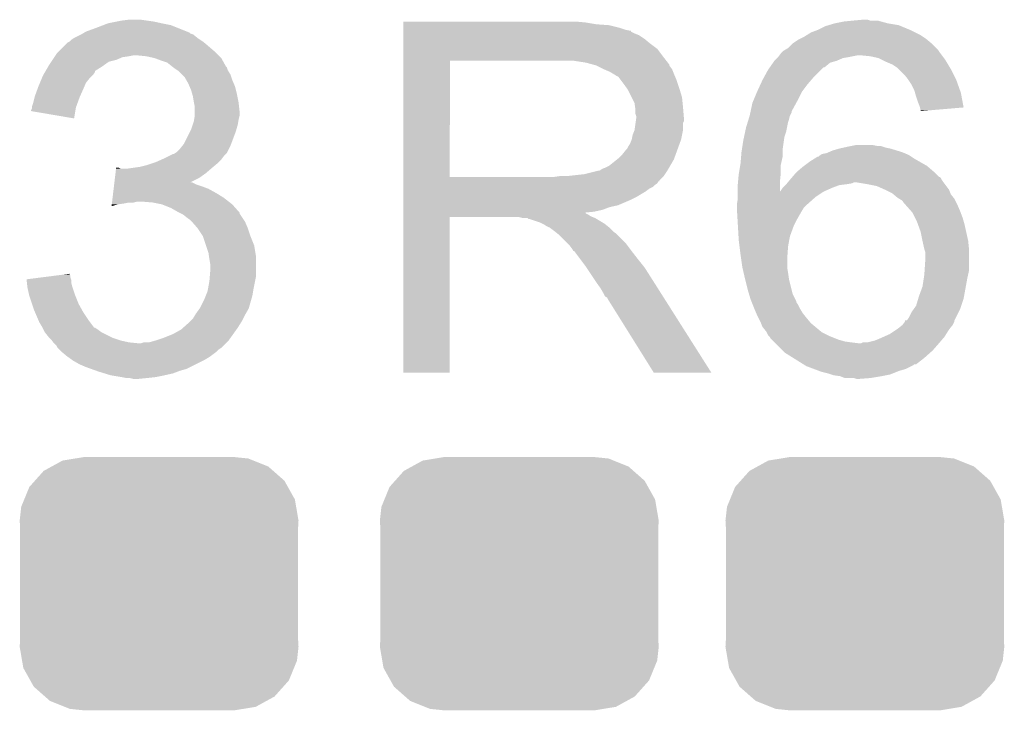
# Model space of a CAD drawing. Extents: x -1.3 to 24.2, y -3.9 to 54.6.
# Tile 15 of 44: x 10.5 to 13.3, y 14.3 to 16.2. Entities that reach past the tile are written whole.
import ezdxf

# ---------------------------------------------------------------- set-up
doc = ezdxf.new("R2010")
doc.units = 0
doc.layers.get('0').update_dxf_attribs({"linetype": 'CONTINUOUS'})
doc.layers.add('VOLUME_3_CLICK_V101_GTO', color=9, linetype='CONTINUOUS')
doc.layers.add('VOLUME_3_CLICK_V101_GTS', color=11, linetype='CONTINUOUS')

# ---------------------------------------------------------------- blocks, each defined once
blk = doc.blocks.new('CUSTOM_42')
for points in [[(-0.298526, 0.325596), (-0.268438, 0.342124), (0.30335, 0.325596), (0.2622, 0.342124)], [(-0.268438, 0.342124), (-0.233628, 0.347838), (0.2622, 0.342124), (0.247972, 0.347838)], [(-0.233628, 0.347838), (-0.20955, 0.35179), (0.247972, 0.347838), (0.20955, 0.35179)], [(-0.34504, 0.286174), (-0.320744, 0.31339), (0.348152, 0.286174), (0.317222, 0.31339)], [(-0.320744, 0.31339), (-0.298526, 0.325596), (0.317222, 0.31339), (0.30335, 0.325596)], [(-0.360486, 0.26887), (-0.34504, 0.286174), (0.357822, 0.26887), (0.348152, 0.286174)], [(-0.37475, 0.234078), (-0.360486, 0.26887), (0.377262, 0.234078), (0.357822, 0.26887)], [(-0.383124, 0.213652), (-0.37475, 0.234078), (0.380766, 0.213652), (0.377262, 0.234078)], [(-0.38735, 0.17526), (-0.383124, 0.213652), (0.38735, 0.17526), (0.380766, 0.213652)], [(-0.38608, 0.154124), (-0.38735, 0.17526), (0.38608, 0.154124), (0.38735, 0.17526)], [(-0.38608, -0.154124), (-0.38608, 0.154124), (0.38608, -0.154124), (0.38608, 0.154124)], [(-0.38735, -0.17526), (-0.38608, -0.154124), (0.38735, -0.17526), (0.38608, -0.154124)], [(-0.380764, -0.213652), (-0.38735, -0.17526), (0.383124, -0.213652), (0.38735, -0.17526)], [(-0.377262, -0.234078), (-0.380764, -0.213652), (0.374748, -0.234078), (0.383124, -0.213652)], [(-0.35782, -0.26887), (-0.377262, -0.234078), (0.360486, -0.26887), (0.374748, -0.234078)], [(-0.348152, -0.286174), (-0.35782, -0.26887), (0.345038, -0.286174), (0.360486, -0.26887)], [(-0.31722, -0.31339), (-0.348152, -0.286174), (0.320744, -0.31339), (0.345038, -0.286174)], [(-0.30335, -0.325596), (-0.31722, -0.31339), (0.298524, -0.325596), (0.320744, -0.31339)], [(-0.262198, -0.342124), (-0.30335, -0.325596), (0.268438, -0.342124), (0.298524, -0.325596)], [(-0.247972, -0.347838), (-0.262198, -0.342124), (0.233626, -0.347838), (0.268438, -0.342124)], [(-0.20955, -0.35179), (-0.247972, -0.347838), (0.20955, -0.35179), (0.233626, -0.347838)]]:
    blk.add_solid(points)

msp = doc.modelspace()

# ---------------------------------------------------------------- linework, layer by layer
at = {"layer": 'VOLUME_3_CLICK_V101_GTO'}
for points in [[(10.726416, 16.18742), (10.75436, 16.19758), (11.007078, 16.18742), (10.981684, 16.19758)], [(10.75436, 16.19758), (10.774166, 16.205198), (10.981684, 16.19758), (10.962642, 16.205198)], [(10.774166, 16.205198), (10.787382, 16.21028), (10.962642, 16.205198), (10.93724, 16.21028)], [(10.787382, 16.21028), (10.81278, 16.21536), (10.93724, 16.21028), (10.914378, 16.21536)], [(10.81278, 16.21536), (10.82548, 16.2179), (10.914378, 16.21536), (10.8966, 16.2179)], [(10.82548, 16.2179), (10.845802, 16.22044), (10.8966, 16.2179), (10.87882, 16.22044)], [(11.607824, 16.21282), (11.607826, 16.21536), (12.11326, 16.21282), (12.08532, 16.21536)], [(11.607824, 16.20774), (11.607824, 16.21282), (12.143738, 16.20774), (12.11326, 16.21282)], [(11.607824, 16.2052), (11.607824, 16.20774), (12.1793, 16.2052), (12.143738, 16.20774)], [(11.607824, 16.19758), (11.607824, 16.2052), (12.209778, 16.19758), (12.1793, 16.2052)], [(11.607824, 16.1925), (11.607824, 16.19758), (12.225022, 16.1925), (12.209778, 16.19758)], [(12.76096, 16.1925), (12.781282, 16.202662), (13.01496, 16.1925), (12.99057, 16.202662)], [(12.781282, 16.202662), (12.789736, 16.205198), (12.99057, 16.202662), (12.984482, 16.205198)], [(12.789736, 16.205198), (12.806678, 16.21028), (12.984482, 16.205198), (12.954, 16.21028)], [(12.806678, 16.21028), (12.832078, 16.21536), (12.954, 16.21028), (12.935376, 16.21536)], [(12.832078, 16.21536), (12.85748, 16.2179), (12.935376, 16.21536), (12.926064, 16.2179)], [(12.85748, 16.2179), (12.885396, 16.220438), (12.905744, 16.2179), (12.898122, 16.220438)], [(12.885396, 16.220438), (12.885418, 16.22044), (12.898122, 16.220438), (12.885418, 16.22044)], [(10.68578, 16.16456), (10.693402, 16.16964), (11.04392, 16.16456), (11.0363, 16.16964)], [(10.693402, 16.16964), (10.713714, 16.179798), (11.0363, 16.16964), (11.023602, 16.179798)], [(10.713714, 16.179798), (10.713718, 16.1798), (11.023602, 16.179798), (11.023598, 16.1798)], [(10.713718, 16.1798), (10.71795, 16.18234), (11.023598, 16.1798), (11.015984, 16.18234)], [(10.71795, 16.18234), (10.722176, 16.184876), (11.015984, 16.18234), (11.013436, 16.184876)], [(10.722176, 16.184876), (10.726416, 16.18742), (11.013436, 16.184876), (11.007078, 16.18742)], [(11.607824, 16.18996), (11.607824, 16.1925), (12.237722, 16.18996), (12.225022, 16.1925)], [(11.607824, 16.189934), (11.607824, 16.18996), (12.24026, 16.189934), (12.237722, 16.18996)], [(11.607824, 16.187414), (11.607824, 16.189934), (12.240278, 16.187414), (12.24026, 16.189934)], [(11.607824, 16.18234), (11.607824, 16.187414), (12.25042, 16.18234), (12.240278, 16.187414)], [(11.607824, 16.177258), (11.607824, 16.18234), (12.263122, 16.177258), (12.25042, 16.18234)], [(11.607824, 16.1671), (11.607824, 16.177258), (12.27836, 16.1671), (12.263122, 16.177258)], [(12.71016, 16.1671), (12.720318, 16.17218), (13.06068, 16.1671), (13.05306, 16.17218)], [(12.720318, 16.17218), (12.72844, 16.177258), (13.05306, 16.17218), (13.045442, 16.177258)], [(12.72844, 16.177258), (12.740634, 16.18488), (13.045442, 16.177258), (13.0302, 16.18488)], [(12.740634, 16.18488), (12.76096, 16.1925), (13.0302, 16.18488), (13.01496, 16.1925)], [(10.650222, 16.131542), (10.66546, 16.14678), (11.08456, 16.131542), (11.06678, 16.14678)], [(10.66546, 16.14678), (10.675624, 16.156942), (11.06678, 16.14678), (11.054586, 16.156942)], [(10.675624, 16.156942), (10.680692, 16.15948), (11.054586, 16.156942), (11.05154, 16.15948)], [(10.680692, 16.15948), (10.680696, 16.159482), (11.05154, 16.15948), (11.051538, 16.159482)], [(10.680696, 16.159482), (10.68578, 16.16456), (11.051538, 16.159482), (11.04392, 16.16456)], [(11.607822, 16.139158), (11.607824, 16.1544), (12.313922, 16.139158), (12.2936, 16.1544)], [(11.607824, 16.1544), (11.607824, 16.1671), (12.2936, 16.1544), (12.27836, 16.1671)], [(12.668672, 16.13662), (12.677142, 16.141702), (13.0937, 16.13662), (13.088618, 16.141702)], [(12.677142, 16.141702), (12.68984, 16.1544), (13.088618, 16.141702), (13.07592, 16.1544)], [(12.68984, 16.1544), (12.689842, 16.154402), (13.07592, 16.1544), (13.075918, 16.154402)], [(12.689842, 16.154402), (12.705082, 16.16456), (13.075918, 16.154402), (13.06373, 16.16456)], [(12.705082, 16.16456), (12.71016, 16.1671), (13.06373, 16.16456), (13.06068, 16.1671)], [(10.633284, 16.10868), (10.638364, 16.116298), (10.810238, 16.10868), (10.828018, 16.116298)], [(10.638364, 16.116298), (10.640058, 16.11884), (10.828018, 16.116298), (10.8458, 16.11884)], [(10.640058, 16.11884), (10.641752, 16.12138), (10.8458, 16.11884), (10.858498, 16.12138)], [(10.641752, 16.12138), (10.645142, 16.126462), (11.094722, 16.12138), (11.08964, 16.126462)], [(10.645142, 16.126462), (10.650222, 16.131542), (11.08964, 16.126462), (11.08456, 16.131542)], [(10.894058, 16.11884), (10.868662, 16.12138), (11.097262, 16.11884), (11.094722, 16.12138)], [(10.916918, 16.11376), (10.894058, 16.11884), (11.102342, 16.11376), (11.097262, 16.11884)], [(10.916924, 16.113758), (10.916918, 16.11376), (11.102342, 16.113758), (11.102342, 16.11376)], [(10.93724, 16.10614), (10.916924, 16.113758), (11.106576, 16.10614), (11.102342, 16.113758)], [(11.607822, 16.11884), (11.607822, 16.139158), (12.32916, 16.11884), (12.313922, 16.139158)], [(11.607822, 16.10614), (11.607822, 16.11884), (12.339038, 16.10614), (12.32916, 16.11884)], [(12.639042, 16.106142), (12.646656, 16.113758), (12.811768, 16.106142), (12.829538, 16.113758)], [(12.646656, 16.113758), (12.649198, 16.1163), (12.829538, 16.113758), (12.84478, 16.1163)], [(12.649198, 16.1163), (12.6492, 16.116302), (12.84478, 16.1163), (12.844788, 16.116302)], [(12.6492, 16.116302), (12.65301, 16.12138), (12.844788, 16.116302), (12.870178, 16.12138)], [(12.65301, 16.12138), (12.656822, 16.12646), (13.104496, 16.12138), (13.100686, 16.12646)], [(12.656822, 16.12646), (12.65936, 16.129), (13.100686, 16.12646), (13.09878, 16.129)], [(12.65936, 16.129), (12.664442, 16.134082), (13.09878, 16.129), (13.095392, 16.134082)], [(12.664442, 16.134082), (12.668672, 16.13662), (13.095392, 16.134082), (13.0937, 16.13662)], [(12.905738, 16.11884), (12.880342, 16.12138), (13.106402, 16.11884), (13.104496, 16.12138)], [(12.928598, 16.113762), (12.905738, 16.11884), (13.11021, 16.113762), (13.106402, 16.11884)], [(12.938766, 16.108678), (12.928598, 16.113762), (13.114022, 16.108678), (13.11021, 16.113762)], [(10.614438, 16.078188), (10.621854, 16.0909), (10.75182, 16.078188), (10.77214, 16.0909)], [(10.621854, 16.0909), (10.624818, 16.09598), (10.77214, 16.0909), (10.77925, 16.09598)], [(10.624818, 16.09598), (10.629896, 16.103598), (10.77925, 16.09598), (10.789916, 16.103598)], [(10.629896, 16.103598), (10.633284, 16.10868), (10.789916, 16.103598), (10.810238, 16.10868)], [(10.952482, 16.10106), (10.93724, 16.10614), (11.1094, 16.10106), (11.106576, 16.10614)], [(10.965176, 16.090904), (10.952482, 16.10106), (11.115042, 16.090904), (11.1094, 16.10106)], [(10.96518, 16.0909), (10.965176, 16.090904), (11.115046, 16.0909), (11.115042, 16.090904)], [(10.968572, 16.088356), (10.96518, 16.0909), (11.11758, 16.088356), (11.115046, 16.0909)], [(10.97534, 16.08328), (10.968572, 16.088356), (11.119274, 16.08328), (11.11758, 16.088356)], [(11.607814, 15.783582), (11.607822, 16.10612), (11.73734, 15.783582), (11.737342, 16.10612)], [(11.607822, 16.10612), (11.607822, 16.10614), (11.737342, 16.10612), (12.04468, 16.10614)], [(12.115802, 16.10106), (12.082782, 16.10614), (12.34299, 16.10106), (12.339038, 16.10614)], [(12.134428, 16.09598), (12.115802, 16.10106), (12.34694, 16.09598), (12.34299, 16.10106)], [(12.14374, 16.09344), (12.134428, 16.09598), (12.346944, 16.09344), (12.34694, 16.09598)], [(12.143752, 16.093434), (12.14374, 16.09344), (12.346944, 16.093434), (12.346944, 16.09344)], [(12.164052, 16.083284), (12.143752, 16.093434), (12.35456, 16.083284), (12.346944, 16.093434)], [(12.621262, 16.080742), (12.62659, 16.088354), (12.768582, 16.080742), (12.776194, 16.088354)], [(12.62659, 16.088354), (12.626594, 16.08836), (12.776194, 16.088354), (12.778738, 16.08836)], [(12.626594, 16.08836), (12.635482, 16.101058), (12.778738, 16.08836), (12.793978, 16.101058)], [(12.635482, 16.101058), (12.639038, 16.106138), (12.793978, 16.101058), (12.81176, 16.106138)], [(12.639038, 16.106138), (12.639042, 16.106142), (12.81176, 16.106138), (12.811768, 16.106142)], [(12.94892, 16.1036), (12.938766, 16.108678), (13.11707, 16.1036), (13.114022, 16.108678)], [(12.966704, 16.09598), (12.94892, 16.1036), (13.121642, 16.09598), (13.11707, 16.1036)], [(12.98194, 16.08582), (12.966704, 16.09598), (13.127738, 16.08582), (13.121642, 16.09598)], [(12.98448, 16.08328), (12.98194, 16.08582), (13.12926, 16.08328), (13.127738, 16.08582)], [(10.598572, 16.045178), (10.603862, 16.057878), (10.72642, 16.045178), (10.736578, 16.057878)], [(10.603862, 16.057878), (10.60704, 16.065502), (10.736578, 16.057878), (10.744202, 16.065502)], [(10.60704, 16.065502), (10.608518, 16.068038), (10.744202, 16.065502), (10.746738, 16.068038)], [(10.608518, 16.068038), (10.61296, 16.075654), (10.746738, 16.068038), (10.751816, 16.075654)], [(10.61296, 16.075654), (10.614438, 16.078188), (10.751816, 16.075654), (10.75182, 16.078188)], [(10.979154, 16.080738), (10.97534, 16.08328), (11.12012, 16.080738), (11.119274, 16.08328)], [(10.98296, 16.0782), (10.979154, 16.080738), (11.121644, 16.0782), (11.12012, 16.080738)], [(10.993114, 16.068044), (10.98296, 16.0782), (11.12774, 16.068044), (11.121644, 16.0782)], [(11.000738, 16.060416), (10.993114, 16.068044), (11.130284, 16.060416), (11.12774, 16.068044)], [(11.005092, 16.052802), (11.000738, 16.060416), (11.13282, 16.052802), (11.130284, 16.060416)], [(12.16406, 16.08328), (12.164052, 16.083284), (12.354562, 16.08328), (12.35456, 16.083284)], [(12.18184, 16.07566), (12.16406, 16.08328), (12.35761, 16.07566), (12.354562, 16.08328)], [(12.19031, 16.07058), (12.18184, 16.07566), (12.35964, 16.07058), (12.35761, 16.07566)], [(12.19454, 16.068042), (12.19031, 16.07058), (12.360728, 16.068042), (12.35964, 16.07058)], [(12.202164, 16.06296), (12.19454, 16.068042), (12.362906, 16.06296), (12.360728, 16.068042)], [(12.204704, 16.062952), (12.202164, 16.06296), (12.36291, 16.062952), (12.362906, 16.06296)], [(12.21232, 16.0528), (12.204704, 16.062952), (12.36726, 16.0528), (12.36291, 16.062952)], [(12.60602, 16.0528), (12.60879, 16.05788), (12.741364, 16.0528), (12.74572, 16.05788)], [(12.60879, 16.05788), (12.621262, 16.080742), (12.74572, 16.05788), (12.768582, 16.080742)], [(12.99972, 16.06804), (12.98448, 16.08328), (13.13688, 16.06804), (13.12926, 16.08328)], [(13.00988, 16.05534), (12.99972, 16.06804), (13.14323, 16.05534), (13.13688, 16.06804)], [(10.59157, 16.0274), (10.59434, 16.035018), (10.7188, 16.0274), (10.722064, 16.035018)], [(10.59434, 16.035018), (10.598572, 16.045178), (10.722064, 16.035018), (10.72642, 16.045178)], [(11.0109, 16.042642), (11.005092, 16.052802), (11.137174, 16.042642), (11.13282, 16.052802)], [(11.014168, 16.035018), (11.0109, 16.042642), (11.14044, 16.035018), (11.137174, 16.042642)], [(11.01852, 16.024862), (11.014168, 16.035018), (11.14298, 16.024862), (11.14044, 16.035018)], [(12.21994, 16.04264), (12.21232, 16.0528), (12.370648, 16.04264), (12.36726, 16.0528)], [(12.229012, 16.02994), (12.21994, 16.04264), (12.37488, 16.02994), (12.370648, 16.04264)], [(12.59078, 16.01978), (12.600158, 16.040102), (12.71524, 16.01978), (12.73048, 16.040102)], [(12.600158, 16.040102), (12.60602, 16.0528), (12.73048, 16.040102), (12.741364, 16.0528)], [(13.011576, 16.052798), (13.00988, 16.05534), (13.1445, 16.052798), (13.14323, 16.05534)], [(13.020038, 16.040102), (13.011576, 16.052798), (13.149036, 16.040102), (13.1445, 16.052798)], [(13.02766, 16.02486), (13.020038, 16.040102), (13.154478, 16.02486), (13.149036, 16.040102)], [(10.579098, 15.98676), (10.583546, 16.00454), (10.702174, 15.98676), (10.70864, 16.00454)], [(10.583546, 16.00454), (10.584182, 16.00708), (10.70864, 16.00454), (10.709768, 16.00708)], [(10.584182, 16.00708), (10.59157, 16.0274), (10.709768, 16.00708), (10.7188, 16.0274)], [(11.021424, 16.0147), (11.01852, 16.024862), (11.14552, 16.0147), (11.14298, 16.024862)], [(11.0236, 16.007082), (11.021424, 16.0147), (11.147044, 16.007082), (11.14552, 16.0147)], [(11.02614, 15.99184), (11.0236, 16.007082), (11.150092, 15.99184), (11.147044, 16.007082)], [(12.23264, 16.024858), (12.229012, 16.02994), (12.376406, 16.024858), (12.37488, 16.02994)], [(12.2428, 16.004538), (12.23264, 16.024858), (12.3825, 16.004538), (12.376406, 16.024858)], [(12.25042, 15.989296), (12.2428, 16.004538), (12.384026, 15.989296), (12.3825, 16.004538)], [(12.580196, 15.99438), (12.590778, 16.019778), (12.70254, 15.99438), (12.71524, 16.019778)], [(12.590778, 16.019778), (12.59078, 16.01978), (12.71524, 16.019778), (12.71524, 16.01978)], [(13.029838, 16.017238), (13.02766, 16.02486), (13.1572, 16.017238), (13.154478, 16.02486)], [(13.03274, 16.00708), (13.029838, 16.017238), (13.159098, 16.00708), (13.1572, 16.017238)], [(13.03782, 15.991838), (13.03274, 16.00708), (13.161946, 15.991838), (13.159098, 16.00708)], [(10.57656, 15.976598), (10.576562, 15.979142), (10.69848, 15.976598), (10.699404, 15.979142)], [(10.57656, 15.974064), (10.57656, 15.976598), (10.698054, 15.974064), (10.69848, 15.976598)], [(10.576562, 15.979142), (10.579098, 15.98676), (10.699404, 15.979142), (10.702174, 15.98676)], [(11.02665, 15.9893), (11.02614, 15.99184), (11.1506, 15.9893), (11.150092, 15.99184)], [(11.02868, 15.979142), (11.02665, 15.9893), (11.15173, 15.979142), (11.1506, 15.9893)], [(11.02868, 15.966438), (11.02868, 15.979142), (11.15314, 15.966438), (11.15173, 15.979142)], [(12.251872, 15.97914), (12.25042, 15.989296), (12.38504, 15.97914), (12.384026, 15.989296)], [(12.25296, 15.971518), (12.251872, 15.97914), (12.385676, 15.971518), (12.38504, 15.97914)], [(12.57318, 15.966434), (12.578082, 15.989302), (12.6873, 15.966434), (12.69977, 15.989302)], [(12.578082, 15.989302), (12.580196, 15.99438), (12.69977, 15.989302), (12.70254, 15.99438)], [(13.042898, 15.979142), (13.03782, 15.991838), (13.164318, 15.979142), (13.161946, 15.991838)], [(13.043536, 15.976598), (13.042898, 15.979142), (13.164792, 15.976598), (13.164318, 15.979142)], [(13.04544, 15.968982), (13.043536, 15.976598), (13.07506, 15.968982), (13.164792, 15.976598)], [(10.57402, 15.966462), (10.574022, 15.968984), (10.69678, 15.966462), (10.697204, 15.968984)], [(10.693374, 15.946124), (10.57402, 15.966462), (10.693374, 15.946124), (10.69678, 15.966462)], [(10.574022, 15.968984), (10.57656, 15.974064), (10.697204, 15.968984), (10.698054, 15.974064)], [(11.026986, 15.94358), (11.028678, 15.953738), (11.1506, 15.94358), (11.15314, 15.953738)], [(11.028678, 15.953738), (11.02868, 15.953742), (11.15314, 15.953738), (11.15314, 15.953742)], [(11.02868, 15.953742), (11.02868, 15.966438), (11.15314, 15.953742), (11.15314, 15.966438)], [(12.252962, 15.958818), (12.25296, 15.971518), (12.386734, 15.958818), (12.385676, 15.971518)], [(12.2555, 15.951196), (12.252962, 15.958818), (12.38737, 15.951196), (12.386734, 15.958818)], [(12.254046, 15.938496), (12.2555, 15.94866), (12.387578, 15.938496), (12.387578, 15.94866)], [(12.2555, 15.948662), (12.2555, 15.951196), (12.38758, 15.948662), (12.38737, 15.951196)], [(12.2555, 15.94866), (12.2555, 15.948662), (12.387578, 15.94866), (12.38758, 15.948662)], [(12.567334, 15.943582), (12.570458, 15.953738), (12.67968, 15.943582), (12.682218, 15.953738)], [(12.570458, 15.953738), (12.57046, 15.95374), (12.682218, 15.953738), (12.682218, 15.95374)], [(12.57046, 15.95374), (12.572636, 15.963896), (12.682218, 15.95374), (12.687298, 15.963896)], [(12.572636, 15.963896), (12.57318, 15.966434), (12.687298, 15.963896), (12.6873, 15.966434)], [(13.04544, 15.966468), (13.04544, 15.968982), (13.04544, 15.966468), (13.07506, 15.968982)], [(11.01852, 15.915642), (11.022752, 15.928338), (11.144432, 15.915642), (11.14806, 15.928338)], [(11.022752, 15.928338), (11.02614, 15.9385), (11.14806, 15.928338), (11.149752, 15.9385)], [(11.02614, 15.9385), (11.026986, 15.94358), (11.149752, 15.9385), (11.1506, 15.94358)], [(12.250418, 15.913098), (12.25332, 15.933416), (12.38504, 15.913098), (12.38504, 15.933416)], [(12.25332, 15.933416), (12.254046, 15.938496), (12.38504, 15.933416), (12.387578, 15.938496)], [(12.5603, 15.920718), (12.564988, 15.935958), (12.67409, 15.920718), (12.67714, 15.935958)], [(12.564988, 15.935958), (12.567334, 15.943582), (12.67714, 15.935958), (12.67968, 15.943582)], [(10.998202, 15.875002), (11.015978, 15.91056), (11.129644, 15.875002), (11.14298, 15.91056)], [(11.015978, 15.91056), (11.01852, 15.915642), (11.14298, 15.91056), (11.144432, 15.915642)], [(12.242798, 15.8877), (12.24534, 15.900398), (12.379958, 15.8877), (12.382498, 15.900398)], [(12.24534, 15.900398), (12.250418, 15.913098), (12.382498, 15.900398), (12.38504, 15.913098)], [(12.55268, 15.88516), (12.554856, 15.895318), (12.665528, 15.88516), (12.66698, 15.895318)], [(12.554856, 15.895318), (12.558122, 15.91056), (12.66698, 15.895318), (12.672058, 15.91056)], [(12.558122, 15.91056), (12.5603, 15.920718), (12.672058, 15.91056), (12.67409, 15.920718)], [(10.988042, 15.862302), (10.994136, 15.86992), (11.123928, 15.862302), (11.12774, 15.86992)], [(10.994136, 15.86992), (10.998202, 15.875002), (11.12774, 15.86992), (11.129644, 15.875002)], [(12.230098, 15.8623), (12.23264, 15.867378), (12.370722, 15.8623), (12.372568, 15.867378)], [(12.23264, 15.867378), (12.237718, 15.874998), (12.372568, 15.867378), (12.375338, 15.874998)], [(12.237718, 15.874998), (12.242798, 15.887698), (12.375338, 15.874998), (12.379956, 15.887698)], [(12.242798, 15.887698), (12.242798, 15.8877), (12.379956, 15.887698), (12.379958, 15.8877)], [(12.548772, 15.859758), (12.55268, 15.88516), (12.6619, 15.859758), (12.665528, 15.88516)], [(12.830808, 15.86484), (12.84224, 15.86738), (12.948922, 15.86484), (12.9413, 15.86738)], [(12.84224, 15.86738), (12.85493, 15.869918), (12.9413, 15.86738), (12.933682, 15.869918)], [(12.85493, 15.869918), (12.85494, 15.86992), (12.933682, 15.869918), (12.923522, 15.86992)], [(12.85494, 15.86992), (12.867642, 15.87246), (12.923522, 15.86992), (12.910822, 15.87246)], [(10.94232, 15.83436), (10.957558, 15.841978), (11.104242, 15.83436), (11.10996, 15.841978)], [(10.957558, 15.841978), (10.967724, 15.84706), (11.10996, 15.841978), (11.115036, 15.84706)], [(10.967724, 15.84706), (10.970266, 15.847064), (11.115036, 15.84706), (11.11504, 15.847064)], [(10.970266, 15.847064), (10.974074, 15.849604), (11.11504, 15.847064), (11.117578, 15.849604)], [(10.974074, 15.849604), (10.977882, 15.852142), (11.117578, 15.849604), (11.118846, 15.852142)], [(10.977882, 15.852142), (10.988042, 15.862302), (11.118846, 15.852142), (11.123928, 15.862302)], [(12.204698, 15.834358), (12.2174, 15.84706), (12.360562, 15.834358), (12.36518, 15.84706)], [(12.2174, 15.84706), (12.227558, 15.859758), (12.36518, 15.84706), (12.369798, 15.859758)], [(12.227558, 15.859758), (12.230098, 15.8623), (12.369798, 15.859758), (12.370722, 15.8623)], [(12.54506, 15.821658), (12.54654, 15.839438), (12.657948, 15.821658), (12.6619, 15.839438)], [(12.54654, 15.839438), (12.5476, 15.85214), (12.6619, 15.839438), (12.6619, 15.85214)], [(12.5476, 15.85214), (12.548772, 15.859758), (12.6619, 15.85214), (12.6619, 15.859758)], [(12.750294, 15.834362), (12.75842, 15.83944), (13.027658, 15.834362), (13.02004, 15.83944)], [(12.75842, 15.83944), (12.760966, 15.839446), (13.02004, 15.83944), (13.020032, 15.839446)], [(12.760966, 15.839446), (12.7635, 15.84198), (13.020032, 15.839446), (13.01623, 15.84198)], [(12.7635, 15.84198), (12.767304, 15.844518), (13.01623, 15.84198), (13.012422, 15.844518)], [(12.767304, 15.844518), (12.771118, 15.847062), (13.012422, 15.844518), (13.006488, 15.847062)], [(12.771118, 15.847062), (12.783822, 15.849602), (13.006488, 15.847062), (13.000564, 15.849602)], [(12.783822, 15.849602), (12.789742, 15.85214), (13.000564, 15.849602), (12.994642, 15.85214)], [(12.789742, 15.85214), (12.8016, 15.857222), (12.994642, 15.85214), (12.978126, 15.857222)], [(12.8016, 15.857222), (12.819378, 15.8623), (12.978126, 15.857222), (12.961622, 15.8623)], [(12.819378, 15.8623), (12.830808, 15.86484), (12.961622, 15.8623), (12.948922, 15.86484)], [(10.87628, 15.8115), (10.896598, 15.81658), (11.079988, 15.8115), (11.086084, 15.81658)], [(10.896598, 15.81658), (10.911838, 15.82166), (11.086084, 15.81658), (11.09218, 15.82166)], [(10.911838, 15.82166), (10.919458, 15.8242), (11.09218, 15.82166), (11.094718, 15.8242)], [(10.919458, 15.8242), (10.936604, 15.83182), (11.094718, 15.8242), (11.102338, 15.83182)], [(10.936604, 15.83182), (10.94232, 15.83436), (11.102338, 15.83182), (11.104242, 15.83436)], [(12.169138, 15.80896), (12.179298, 15.814038), (12.346306, 15.80896), (12.349268, 15.814038)], [(12.179298, 15.814038), (12.201522, 15.831818), (12.349268, 15.814038), (12.35964, 15.831818)], [(12.201522, 15.831818), (12.204698, 15.834358), (12.35964, 15.831818), (12.360562, 15.834358)], [(12.540402, 15.79372), (12.544212, 15.816578), (12.65682, 15.79372), (12.65682, 15.816578)], [(12.544212, 15.816578), (12.54506, 15.821658), (12.65682, 15.816578), (12.657948, 15.821658)], [(12.717778, 15.8115), (12.721164, 15.81404), (13.066182, 15.8115), (13.063216, 15.81404)], [(12.721164, 15.81404), (12.7381, 15.82674), (13.063216, 15.81404), (13.040996, 15.82674)], [(12.7381, 15.82674), (12.750294, 15.834362), (13.040996, 15.82674), (13.027658, 15.834362)], [(10.80693, 15.78102), (10.808446, 15.79372), (11.041378, 15.78102), (11.059162, 15.79372)], [(10.808446, 15.79372), (10.80996, 15.80642), (11.059162, 15.79372), (11.073976, 15.80642)], [(10.80996, 15.80642), (10.810262, 15.808958), (10.822944, 15.80642), (10.817864, 15.808958)], [(10.810262, 15.808958), (10.810264, 15.80896), (10.817864, 15.808958), (10.810264, 15.80896)], [(10.84072, 15.80642), (10.8585, 15.80896), (11.073976, 15.80642), (11.07694, 15.80896)], [(10.8585, 15.80896), (10.87628, 15.8115), (11.07694, 15.80896), (11.079988, 15.8115)], [(12.026898, 15.78356), (12.044664, 15.786098), (12.32916, 15.78356), (12.331698, 15.786098)], [(12.044664, 15.786098), (12.04468, 15.7861), (12.331698, 15.786098), (12.331698, 15.7861)], [(12.064998, 15.7861), (12.110718, 15.79118), (12.331698, 15.7861), (12.335086, 15.79118)], [(12.110718, 15.79118), (12.151358, 15.80134), (12.335086, 15.79118), (12.341862, 15.80134)], [(12.153896, 15.80134), (12.161516, 15.806418), (12.341862, 15.80134), (12.344824, 15.806418)], [(12.161516, 15.806418), (12.169138, 15.80896), (12.344824, 15.806418), (12.346306, 15.80896)], [(12.537902, 15.768322), (12.53998, 15.79118), (12.65428, 15.768322), (12.656564, 15.79118)], [(12.53998, 15.79118), (12.540402, 15.79372), (12.656564, 15.79118), (12.65682, 15.79372)], [(12.689112, 15.78356), (12.7, 15.796262), (13.096242, 15.78356), (13.08354, 15.796262)], [(12.7, 15.796262), (12.702962, 15.798802), (13.08354, 15.796262), (13.081, 15.798802)], [(12.702962, 15.798802), (12.717778, 15.8115), (13.081, 15.798802), (13.066182, 15.8115)], [(10.803294, 15.75054), (10.804204, 15.75816), (11.066782, 15.75054), (11.04646, 15.75816)], [(10.804204, 15.75816), (10.80481, 15.76324), (11.04646, 15.75816), (11.031222, 15.76324)], [(10.80481, 15.76324), (10.805416, 15.768318), (11.031222, 15.76324), (11.021064, 15.768318)], [(10.805416, 15.76832), (10.80693, 15.78102), (11.016088, 15.76832), (11.041378, 15.78102)], [(10.805416, 15.768318), (10.805416, 15.76832), (11.021064, 15.768318), (11.016088, 15.76832)], [(11.607812, 15.760698), (11.607814, 15.765784), (12.306298, 15.760698), (12.313916, 15.765784)], [(11.607812, 15.755618), (11.607812, 15.760698), (12.301216, 15.755618), (12.306298, 15.760698)], [(11.607814, 15.78356), (11.607814, 15.783582), (12.026898, 15.78356), (11.73734, 15.783582)], [(11.607814, 15.773398), (11.607814, 15.78356), (12.319, 15.773398), (12.32916, 15.78356)], [(11.607814, 15.77086), (11.607814, 15.773398), (12.318974, 15.77086), (12.319, 15.773398)], [(11.607814, 15.770842), (11.607814, 15.77086), (12.316454, 15.770842), (12.318974, 15.77086)], [(11.607814, 15.765784), (11.607814, 15.770842), (12.313916, 15.765784), (12.316454, 15.770842)], [(12.53744, 15.76324), (12.537902, 15.768322), (12.65429, 15.76324), (12.65428, 15.768322)], [(12.53744, 15.74296), (12.53744, 15.76324), (12.654326, 15.74296), (12.65429, 15.76324)], [(12.661902, 15.753082), (12.66952, 15.7607), (12.799064, 15.753082), (12.819382, 15.7607)], [(12.66952, 15.7607), (12.67206, 15.76324), (12.819382, 15.7607), (12.8397, 15.76324)], [(12.67206, 15.76324), (12.674178, 15.765782), (12.8397, 15.76324), (12.854942, 15.765782)], [(12.674178, 15.765782), (12.676292, 15.76832), (12.854942, 15.765782), (12.860024, 15.76832)], [(12.676292, 15.76832), (12.68264, 15.775938), (13.10894, 15.76832), (13.103862, 15.775938)], [(12.68264, 15.775938), (12.68476, 15.77848), (13.103862, 15.775938), (13.102592, 15.77848)], [(12.68476, 15.77848), (12.686932, 15.781016), (13.102592, 15.77848), (13.101322, 15.781016)], [(12.686932, 15.781016), (12.689108, 15.783554), (13.101322, 15.781016), (13.098786, 15.783554)], [(12.689108, 15.783554), (12.689112, 15.78356), (13.098786, 15.783554), (13.096242, 15.78356)], [(12.89812, 15.76324), (12.867638, 15.76832), (13.112752, 15.76324), (13.10894, 15.76832)], [(12.923522, 15.758158), (12.89812, 15.76324), (13.116564, 15.758158), (13.112752, 15.76324)], [(12.946372, 15.748004), (12.923522, 15.758158), (13.12418, 15.748004), (13.116564, 15.758158)], [(10.800266, 15.72514), (10.80178, 15.73784), (11.10996, 15.72514), (11.08964, 15.73784)], [(10.80178, 15.73784), (10.803294, 15.75054), (11.08964, 15.73784), (11.066782, 15.75054)], [(11.607812, 15.750538), (11.607812, 15.755618), (12.291064, 15.750538), (12.301216, 15.755618)], [(11.607812, 15.742918), (11.607812, 15.750538), (12.280898, 15.742918), (12.291064, 15.750538)], [(11.607812, 15.72768), (11.607812, 15.742918), (12.2555, 15.72768), (12.280898, 15.742918)], [(12.53744, 15.74292), (12.53744, 15.74296), (12.7762, 15.74292), (12.77629, 15.74296)], [(12.53744, 15.72768), (12.53744, 15.74292), (12.75334, 15.72768), (12.7762, 15.74292)], [(12.654326, 15.74296), (12.65682, 15.74546), (12.77629, 15.74296), (12.781914, 15.74546)], [(12.65682, 15.74546), (12.6619, 15.75308), (12.781914, 15.74546), (12.79906, 15.75308)], [(12.6619, 15.75308), (12.661902, 15.753082), (12.79906, 15.75308), (12.799064, 15.753082)], [(12.94638, 15.748), (12.946372, 15.748004), (13.124182, 15.748), (13.12418, 15.748004)], [(12.966698, 15.73784), (12.94638, 15.748), (13.128248, 15.73784), (13.124182, 15.748)], [(12.969742, 15.735304), (12.966698, 15.73784), (13.129262, 15.735304), (13.128248, 15.73784)], [(12.981942, 15.725138), (12.969742, 15.735304), (13.137392, 15.725138), (13.129262, 15.735304)], [(10.797544, 15.702316), (10.798144, 15.70736), (10.797544, 15.702316), (10.815318, 15.70736)], [(10.798144, 15.70736), (10.798448, 15.7099), (10.815318, 15.70736), (10.8331, 15.7099)], [(10.798448, 15.7099), (10.79875, 15.71244), (10.8331, 15.7099), (10.845798, 15.71244)], [(10.79875, 15.71244), (10.799054, 15.71498), (10.858498, 15.71244), (10.868658, 15.71498)], [(10.799054, 15.71498), (10.800266, 15.72514), (11.123024, 15.71498), (11.10996, 15.72514)], [(10.91184, 15.71244), (10.881362, 15.71498), (11.12629, 15.71244), (11.123024, 15.71498)], [(10.937238, 15.70736), (10.91184, 15.71244), (11.13282, 15.70736), (11.12629, 15.71244)], [(10.96264, 15.6972), (10.937238, 15.70736), (11.141852, 15.6972), (11.13282, 15.70736)], [(11.607812, 15.72006), (11.607812, 15.72768), (12.24026, 15.72006), (12.2555, 15.72768)], [(11.607812, 15.70482), (11.607812, 15.72006), (12.204698, 15.70482), (12.24026, 15.72006)], [(11.607812, 15.699738), (11.607812, 15.70482), (12.181838, 15.699738), (12.204698, 15.70482)], [(12.5349, 15.707362), (12.53744, 15.722602), (12.730482, 15.707362), (12.747626, 15.722602)], [(12.5349, 15.70736), (12.5349, 15.707362), (12.73048, 15.70736), (12.730482, 15.707362)], [(12.5349, 15.697202), (12.5349, 15.70736), (12.720322, 15.697202), (12.73048, 15.70736)], [(12.53744, 15.722602), (12.53744, 15.72768), (12.747626, 15.722602), (12.75334, 15.72768)], [(12.986176, 15.722598), (12.981942, 15.725138), (13.139422, 15.722598), (13.137392, 15.725138)], [(12.994642, 15.717518), (12.986176, 15.722598), (13.141962, 15.717518), (13.139422, 15.722598)], [(12.999722, 15.709898), (12.994642, 15.717518), (13.145772, 15.709898), (13.141962, 15.717518)], [(13.00226, 15.70736), (12.999722, 15.709898), (13.14704, 15.70736), (13.145772, 15.709898)], [(13.018064, 15.68958), (13.00226, 15.70736), (13.15466, 15.68958), (13.14704, 15.70736)], [(10.980422, 15.68704), (10.96264, 15.6972), (11.150882, 15.68704), (11.141852, 15.6972)], [(10.985506, 15.684498), (10.980422, 15.68704), (11.15314, 15.684498), (11.150882, 15.68704)], [(10.990594, 15.681954), (10.985506, 15.684498), (11.153144, 15.681954), (11.15314, 15.684498)], [(10.995658, 15.679422), (10.990594, 15.681954), (11.154834, 15.679422), (11.153144, 15.681954)], [(11.00836, 15.66926), (10.995658, 15.679422), (11.16161, 15.66926), (11.154834, 15.679422)], [(11.60781, 15.68704), (11.607812, 15.69212), (12.138658, 15.68704), (12.161518, 15.69212)], [(11.60781, 15.684458), (11.60781, 15.68704), (12.113296, 15.684458), (12.138658, 15.68704)], [(11.60781, 15.681958), (11.60781, 15.684458), (12.115804, 15.681958), (12.113296, 15.684458)], [(11.60781, 15.679418), (11.60781, 15.681958), (12.120882, 15.679418), (12.115804, 15.681958)], [(11.60781, 15.67434), (11.60781, 15.679418), (12.128496, 15.67434), (12.120882, 15.679418)], [(11.607812, 15.69212), (11.607812, 15.699738), (12.161518, 15.69212), (12.181838, 15.699738)], [(12.5349, 15.694658), (12.5349, 15.697202), (12.718794, 15.694658), (12.720322, 15.697202)], [(12.535498, 15.6845), (12.5349, 15.694658), (12.7127, 15.6845), (12.718794, 15.694658)], [(12.536544, 15.666718), (12.535498, 15.6845), (12.70254, 15.666718), (12.7127, 15.6845)], [(13.022582, 15.684496), (13.018064, 15.68958), (13.156568, 15.684496), (13.15466, 15.68958)], [(13.0302, 15.669262), (13.022582, 15.684496), (13.162278, 15.669262), (13.156568, 15.684496)], [(11.01598, 15.66418), (11.00836, 15.66926), (11.164996, 15.66418), (11.16161, 15.66926)], [(11.018522, 15.66164), (11.01598, 15.66418), (11.16669, 15.66164), (11.164996, 15.66418)], [(11.020742, 15.659104), (11.018522, 15.66164), (11.16838, 15.659104), (11.16669, 15.66164)], [(11.0363, 15.641322), (11.020742, 15.659104), (11.176, 15.641322), (11.16838, 15.659104)], [(11.6078, 15.240026), (11.60781, 15.671774), (11.737314, 15.240026), (11.73734, 15.671774)], [(11.60781, 15.6718), (11.60781, 15.67434), (12.13485, 15.6718), (12.128496, 15.67434)], [(11.60781, 15.671774), (11.60781, 15.6718), (11.73734, 15.671774), (11.930378, 15.6718)], [(11.940538, 15.66926), (11.930378, 15.6718), (12.141202, 15.66926), (12.13485, 15.6718)], [(11.955774, 15.666726), (11.953238, 15.66926), (12.145426, 15.666726), (12.141202, 15.66926)], [(11.958316, 15.66672), (11.955774, 15.666726), (12.145436, 15.66672), (12.145426, 15.666726)], [(11.988798, 15.65656), (11.958316, 15.66672), (12.162368, 15.65656), (12.145436, 15.66672)], [(11.993878, 15.65402), (11.988798, 15.65656), (12.1666, 15.65402), (12.162368, 15.65656)], [(11.998958, 15.65148), (11.993878, 15.65402), (12.169776, 15.65148), (12.1666, 15.65402)], [(12.006578, 15.646402), (11.998958, 15.65148), (12.176124, 15.646402), (12.169776, 15.65148)], [(12.53774, 15.6464), (12.536544, 15.666718), (12.69238, 15.6464), (12.70254, 15.666718)], [(13.03528, 15.659098), (13.0302, 15.669262), (13.165184, 15.659098), (13.162278, 15.669262)], [(13.03805, 15.651482), (13.03528, 15.659098), (13.16736, 15.651482), (13.165184, 15.659098)], [(13.04544, 15.631158), (13.03805, 15.651482), (13.171878, 15.631158), (13.16736, 15.651482)], [(11.036302, 15.64132), (11.0363, 15.641322), (11.176, 15.64132), (11.176, 15.641322)], [(11.051538, 15.618464), (11.036302, 15.64132), (11.18362, 15.618464), (11.176, 15.64132)], [(12.011656, 15.643862), (12.006578, 15.646402), (12.179298, 15.643862), (12.176124, 15.646402)], [(12.014198, 15.64386), (12.011656, 15.643862), (12.1793, 15.64386), (12.179298, 15.643862)], [(12.01674, 15.641322), (12.014198, 15.64386), (12.181838, 15.641322), (12.1793, 15.64386)], [(12.0269, 15.6337), (12.01674, 15.641322), (12.18946, 15.6337), (12.181838, 15.641322)], [(12.030076, 15.63116), (12.0269, 15.6337), (12.192, 15.63116), (12.18946, 15.6337)], [(12.036428, 15.626078), (12.030076, 15.63116), (12.199622, 15.626078), (12.192, 15.63116)], [(12.039598, 15.623542), (12.036428, 15.626078), (12.202158, 15.623542), (12.199622, 15.626078)], [(12.062462, 15.600678), (12.039598, 15.623542), (12.22502, 15.600678), (12.202158, 15.623542)], [(12.539384, 15.61846), (12.53774, 15.6464), (12.682222, 15.61846), (12.69238, 15.6464)], [(13.05052, 15.60576), (13.04544, 15.631158), (13.17752, 15.60576), (13.171878, 15.631158)], [(11.05154, 15.61846), (11.051538, 15.618464), (11.18362, 15.61846), (11.18362, 15.618464)], [(11.060008, 15.593058), (11.05154, 15.61846), (11.19378, 15.593058), (11.18362, 15.61846)], [(11.066778, 15.572742), (11.060008, 15.593058), (11.197166, 15.572742), (11.19378, 15.593058)], [(12.070078, 15.59306), (12.062462, 15.600678), (12.230736, 15.59306), (12.22502, 15.600678)], [(12.077698, 15.582896), (12.070078, 15.59306), (12.238358, 15.582896), (12.230736, 15.59306)], [(12.53998, 15.6083), (12.539384, 15.61846), (12.680372, 15.6083), (12.682222, 15.61846)], [(12.542204, 15.590522), (12.53998, 15.6083), (12.67714, 15.590522), (12.680372, 15.6083)], [(13.050522, 15.605758), (13.05052, 15.60576), (13.17752, 15.605758), (13.17752, 15.60576)], [(13.055602, 15.5829), (13.050522, 15.605758), (13.179808, 15.5829), (13.17752, 15.605758)], [(11.068232, 15.562578), (11.066778, 15.572742), (11.19886, 15.562578), (11.197166, 15.572742)], [(12.07897, 15.58036), (12.077698, 15.582896), (12.24026, 15.58036), (12.238358, 15.582896)], [(12.080234, 15.577838), (12.07897, 15.58036), (12.242222, 15.577838), (12.24026, 15.58036)], [(12.08277, 15.57782), (12.080234, 15.577838), (12.242236, 15.57782), (12.242222, 15.577838)], [(12.098016, 15.5575), (12.08277, 15.57782), (12.25804, 15.5575), (12.242236, 15.57782)], [(12.54506, 15.56766), (12.542204, 15.590522), (12.675506, 15.56766), (12.67714, 15.590522)], [(12.546876, 15.55496), (12.54506, 15.56766), (12.6746, 15.55496), (12.675506, 15.56766)], [(13.056448, 15.580362), (13.055602, 15.5829), (13.18006, 15.580362), (13.179808, 15.5829)], [(13.05814, 15.575276), (13.056448, 15.580362), (13.18006, 15.575276), (13.18006, 15.580362)], [(13.05814, 15.54988), (13.05814, 15.575276), (13.18006, 15.54988), (13.18006, 15.575276)], [(11.06932, 15.55496), (11.068232, 15.562578), (11.19886, 15.55496), (11.19886, 15.562578)], [(11.07186, 15.539722), (11.06932, 15.55496), (11.19886, 15.539722), (11.19886, 15.55496)], [(11.07186, 15.524478), (11.07186, 15.539722), (11.19886, 15.524478), (11.19886, 15.539722)], [(12.11326, 15.53718), (12.098016, 15.5575), (12.274296, 15.53718), (12.25804, 15.5575)], [(12.55014, 15.532102), (12.546876, 15.55496), (12.6746, 15.532102), (12.6746, 15.55496)], [(13.056446, 15.524478), (13.05814, 15.54988), (13.18006, 15.524478), (13.18006, 15.54988)], [(10.641104, 15.509238), (10.660972, 15.511774), (10.68324, 15.509238), (10.680706, 15.511774)], [(10.660972, 15.511774), (10.6807, 15.514292), (10.680706, 15.511774), (10.6807, 15.514292)], [(11.070378, 15.506698), (11.07186, 15.524478), (11.19886, 15.506698), (11.19886, 15.524478)], [(12.116648, 15.532098), (12.11326, 15.53718), (12.27836, 15.532098), (12.274296, 15.53718)], [(12.135274, 15.50416), (12.116648, 15.532098), (12.29614, 15.50416), (12.27836, 15.532098)], [(12.55014, 15.5321), (12.55014, 15.532102), (12.674602, 15.5321), (12.6746, 15.532102)], [(12.553658, 15.51686), (12.55014, 15.5321), (12.67714, 15.51686), (12.674602, 15.5321)], [(12.55776, 15.499082), (12.553658, 15.51686), (12.67968, 15.499082), (12.67714, 15.51686)], [(13.054036, 15.50162), (13.0556, 15.51178), (13.17498, 15.50162), (13.177236, 15.51178)], [(13.0556, 15.51178), (13.056446, 15.524478), (13.177236, 15.51178), (13.18006, 15.524478)], [(10.561322, 15.499054), (10.601306, 15.504158), (10.684942, 15.499054), (10.683242, 15.504158)], [(10.561602, 15.496536), (10.561322, 15.499054), (10.68578, 15.496536), (10.684942, 15.499054)], [(10.56245, 15.488918), (10.561602, 15.496536), (10.68578, 15.488918), (10.68578, 15.496536)], [(10.563578, 15.478762), (10.56245, 15.488918), (10.68832, 15.478762), (10.68578, 15.488918)], [(10.601306, 15.504158), (10.641104, 15.509238), (10.683242, 15.504158), (10.68324, 15.509238)], [(11.0647, 15.4686), (11.06932, 15.493998), (11.19124, 15.4686), (11.196318, 15.493998)], [(11.06932, 15.493998), (11.070378, 15.506698), (11.196318, 15.493998), (11.19886, 15.506698)], [(12.14374, 15.49146), (12.135274, 15.50416), (12.304198, 15.49146), (12.29614, 15.50416)], [(12.15644, 15.473682), (12.14374, 15.49146), (12.315478, 15.473682), (12.304198, 15.49146)], [(12.55776, 15.49908), (12.55776, 15.499082), (12.679682, 15.49908), (12.67968, 15.499082)], [(12.56538, 15.4686), (12.55776, 15.49908), (12.6873, 15.4686), (12.679682, 15.49908)], [(13.050518, 15.478758), (13.054036, 15.50162), (13.170822, 15.478758), (13.17498, 15.50162)], [(10.56386, 15.476222), (10.563578, 15.478762), (10.689168, 15.476222), (10.68832, 15.478762)], [(10.568376, 15.4559), (10.56386, 15.476222), (10.69594, 15.4559), (10.689168, 15.476222)], [(11.059158, 15.453358), (11.06424, 15.466062), (11.1887, 15.453358), (11.190816, 15.466062)], [(11.06424, 15.466062), (11.0647, 15.4686), (11.190816, 15.466062), (11.19124, 15.4686)], [(12.1666, 15.455898), (12.15644, 15.473682), (12.32676, 15.455898), (12.315478, 15.473682)], [(12.568428, 15.458442), (12.56538, 15.4686), (12.689838, 15.458442), (12.6873, 15.4686)], [(12.573, 15.443198), (12.568428, 15.458442), (12.697462, 15.443198), (12.689838, 15.458442)], [(13.04036, 15.45082), (13.050518, 15.478758), (13.165742, 15.45082), (13.170822, 15.478758)], [(10.56894, 15.453362), (10.568376, 15.4559), (10.696956, 15.453362), (10.69594, 15.4559)], [(10.576562, 15.430498), (10.56894, 15.453362), (10.7061, 15.430498), (10.696956, 15.453362)], [(10.58164, 15.41526), (10.576562, 15.430498), (10.714568, 15.41526), (10.7061, 15.430498)], [(11.04392, 15.420342), (11.05408, 15.44066), (11.179266, 15.420342), (11.185072, 15.44066)], [(11.05408, 15.44066), (11.059158, 15.453358), (11.185072, 15.44066), (11.1887, 15.453358)], [(12.169142, 15.450826), (12.1666, 15.455898), (12.329978, 15.450826), (12.32676, 15.455898)], [(12.174214, 15.448278), (12.169142, 15.450826), (12.331594, 15.448278), (12.329978, 15.450826)], [(12.176762, 15.4432), (12.174214, 15.448278), (12.334816, 15.4432), (12.331594, 15.448278)], [(12.303762, 15.24001), (12.176762, 15.4432), (12.463726, 15.24001), (12.334816, 15.4432)], [(12.57503, 15.438124), (12.573, 15.443198), (12.699998, 15.438124), (12.697462, 15.443198)], [(12.576046, 15.435584), (12.57503, 15.438124), (12.7, 15.435584), (12.699998, 15.438124)], [(12.579096, 15.427962), (12.576046, 15.435584), (12.705078, 15.427962), (12.7, 15.435584)], [(13.032738, 15.425416), (13.038834, 15.445738), (13.158044, 15.425416), (13.164818, 15.445738)], [(13.038834, 15.445738), (13.04036, 15.45082), (13.164818, 15.445738), (13.165742, 15.45082)], [(10.584906, 15.40764), (10.58164, 15.41526), (10.7188, 15.40764), (10.714568, 15.41526)], [(10.594704, 15.38478), (10.584906, 15.40764), (10.73404, 15.38478), (10.7188, 15.40764)], [(11.029694, 15.40002), (11.031218, 15.40256), (11.16838, 15.40002), (11.16983, 15.40256)], [(11.031218, 15.40256), (11.042102, 15.417798), (11.16983, 15.40256), (11.17854, 15.417798)], [(11.042102, 15.417798), (11.04392, 15.420342), (11.17854, 15.417798), (11.179266, 15.420342)], [(12.58316, 15.4178), (12.579096, 15.427962), (12.71016, 15.4178), (12.705078, 15.427962)], [(12.588602, 15.405102), (12.58316, 15.4178), (12.717778, 15.405102), (12.71016, 15.4178)], [(12.59078, 15.40002), (12.588602, 15.405102), (12.721844, 15.40002), (12.717778, 15.405102)], [(13.012418, 15.392398), (13.02004, 15.407638), (13.14323, 15.392398), (13.150848, 15.407638)], [(13.02004, 15.407638), (13.025484, 15.41526), (13.150848, 15.407638), (13.15466, 15.41526)], [(13.025484, 15.41526), (13.032738, 15.425416), (13.15466, 15.41526), (13.158044, 15.425416)], [(10.59688, 15.379702), (10.594704, 15.38478), (10.737852, 15.379702), (10.73404, 15.38478)], [(10.6045, 15.366998), (10.59688, 15.379702), (10.747386, 15.366998), (10.737852, 15.379702)], [(10.996292, 15.364462), (11.01344, 15.3797), (11.14806, 15.364462), (11.157582, 15.3797)], [(11.01344, 15.3797), (11.018522, 15.384782), (11.157582, 15.3797), (11.16076, 15.384782)], [(11.018522, 15.384782), (11.023602, 15.389862), (11.16076, 15.384782), (11.1633, 15.389862)], [(11.023602, 15.389862), (11.029694, 15.40002), (11.1633, 15.389862), (11.16838, 15.40002)], [(12.59459, 15.3924), (12.59078, 15.40002), (12.72794, 15.3924), (12.721844, 15.40002)], [(12.60094, 15.3797), (12.59459, 15.3924), (12.738524, 15.3797), (12.72794, 15.3924)], [(12.601956, 15.377162), (12.60094, 15.3797), (12.740638, 15.377162), (12.738524, 15.3797)], [(12.60602, 15.367002), (12.601956, 15.377162), (12.752832, 15.367002), (12.740638, 15.377162)], [(12.994642, 15.372084), (13.002256, 15.382234), (13.13434, 15.372084), (13.139416, 15.382234)], [(13.002256, 15.382236), (13.00226, 15.384758), (13.139418, 15.382236), (13.139418, 15.384758)], [(13.002256, 15.382234), (13.002256, 15.382236), (13.139416, 15.382234), (13.139418, 15.382236)], [(13.00226, 15.384758), (13.006408, 15.384776), (13.139418, 15.384758), (13.13942, 15.384776)], [(13.006408, 15.384776), (13.00733, 15.38478), (13.13942, 15.384776), (13.13942, 15.38478)], [(13.00733, 15.38478), (13.012418, 15.392398), (13.13942, 15.38478), (13.14323, 15.392398)], [(10.60577, 15.36446), (10.6045, 15.366998), (10.74929, 15.36446), (10.747386, 15.366998)], [(10.605772, 15.364456), (10.60577, 15.36446), (10.751826, 15.364456), (10.74929, 15.36446)], [(10.60831, 15.35938), (10.605772, 15.364456), (10.75944, 15.35938), (10.751826, 15.364456)], [(10.612118, 15.351762), (10.60831, 15.35938), (10.7696, 15.351762), (10.75944, 15.35938)], [(10.61212, 15.35176), (10.612118, 15.351762), (10.769602, 15.35176), (10.7696, 15.351762)], [(10.622278, 15.339062), (10.61212, 15.35176), (10.794998, 15.339062), (10.769602, 15.35176)], [(10.94232, 15.33652), (10.967722, 15.34668), (11.128102, 15.33652), (11.135358, 15.34668)], [(10.967722, 15.34668), (10.990576, 15.359382), (11.135358, 15.34668), (11.14443, 15.359382)], [(10.990576, 15.359382), (10.996292, 15.364462), (11.14443, 15.359382), (11.14806, 15.364462)], [(12.61618, 15.354296), (12.60602, 15.367002), (12.76808, 15.354296), (12.752832, 15.367002)], [(12.61745, 15.35176), (12.61618, 15.354296), (12.771122, 15.35176), (12.76808, 15.354296)], [(12.621258, 15.344144), (12.61745, 15.35176), (12.786354, 15.344144), (12.771122, 15.35176)], [(12.94193, 15.339058), (12.95908, 15.34668), (13.11148, 15.339058), (13.116242, 15.34668)], [(12.95908, 15.34668), (12.978126, 15.359378), (13.116242, 15.34668), (13.12418, 15.359378)], [(12.978126, 15.359378), (12.98194, 15.36192), (13.12418, 15.359378), (13.126212, 15.36192)], [(12.98194, 15.36192), (12.994638, 15.372078), (13.126212, 15.36192), (13.134334, 15.372078)], [(12.994638, 15.372078), (12.994642, 15.372084), (13.134334, 15.372078), (13.13434, 15.372084)], [(10.62482, 15.33652), (10.622278, 15.339062), (10.800082, 15.33652), (10.794998, 15.339062)], [(10.629898, 15.33144), (10.62482, 15.33652), (10.815322, 15.33144), (10.800082, 15.33652)], [(10.631804, 15.3289), (10.629898, 15.33144), (10.822942, 15.3289), (10.815322, 15.33144)], [(10.635616, 15.32382), (10.631804, 15.3289), (10.845802, 15.32382), (10.822942, 15.3289)], [(10.63752, 15.321282), (10.635616, 15.32382), (10.87118, 15.321282), (10.845802, 15.32382)], [(10.637522, 15.32128), (10.63752, 15.321282), (10.871198, 15.32128), (10.87118, 15.321282)], [(10.645138, 15.313656), (10.637522, 15.32128), (11.107416, 15.313656), (11.11504, 15.32128)], [(10.871198, 15.32128), (10.878822, 15.321282), (11.11504, 15.32128), (11.115042, 15.321282)], [(10.878822, 15.321282), (10.886444, 15.32382), (11.115042, 15.321282), (11.11758, 15.32382)], [(10.901684, 15.32382), (10.919452, 15.328898), (11.11758, 15.32382), (11.122658, 15.328898)], [(10.919452, 15.328898), (10.91946, 15.3289), (11.122658, 15.328898), (11.122658, 15.3289)], [(10.91946, 15.3289), (10.94232, 15.33652), (11.122658, 15.3289), (11.128102, 15.33652)], [(12.623798, 15.3416), (12.621258, 15.344144), (12.79144, 15.3416), (12.786354, 15.344144)], [(12.626338, 15.339056), (12.623798, 15.3416), (12.7978, 15.339056), (12.79144, 15.3416)], [(12.628878, 15.333984), (12.626338, 15.339056), (12.81048, 15.333984), (12.7978, 15.339056)], [(12.631422, 15.33144), (12.628878, 15.333984), (12.816838, 15.33144), (12.81048, 15.333984)], [(12.636502, 15.32636), (12.631422, 15.33144), (12.834618, 15.32636), (12.816838, 15.33144)], [(12.639042, 15.32382), (12.636502, 15.32636), (12.8524, 15.32382), (12.834618, 15.32636)], [(12.641582, 15.32128), (12.639042, 15.32382), (12.87272, 15.32128), (12.8524, 15.32382)], [(12.661902, 15.30096), (12.641582, 15.32128), (13.07846, 15.30096), (13.09624, 15.32128)], [(12.880336, 15.32128), (12.885416, 15.323818), (13.09624, 15.32128), (13.098414, 15.323818)], [(12.885416, 15.323818), (12.898118, 15.32382), (13.098414, 15.323818), (13.098416, 15.32382)], [(12.898118, 15.32382), (12.918438, 15.3289), (13.098416, 15.32382), (13.102772, 15.3289)], [(12.918438, 15.3289), (12.93622, 15.33652), (13.102772, 15.3289), (13.109304, 15.33652)], [(12.93622, 15.33652), (12.94193, 15.339058), (13.109304, 15.33652), (13.11148, 15.339058)], [(10.647678, 15.308584), (10.645138, 15.313656), (11.102344, 15.308584), (11.107416, 15.313656)], [(10.647682, 15.30858), (10.647678, 15.308584), (11.10234, 15.30858), (11.102344, 15.308584)], [(10.652764, 15.303498), (10.647682, 15.30858), (11.094718, 15.303498), (11.10234, 15.30858)], [(10.657842, 15.29842), (10.652764, 15.303498), (11.089638, 15.29842), (11.094718, 15.303498)], [(10.657842, 15.298418), (10.657842, 15.29842), (11.089634, 15.298418), (11.089638, 15.29842)], [(10.67308, 15.28572), (10.657842, 15.298418), (11.072706, 15.28572), (11.089634, 15.298418)], [(12.666978, 15.295882), (12.661902, 15.30096), (13.072746, 15.295882), (13.07846, 15.30096)], [(12.691362, 15.280642), (12.666978, 15.295882), (13.055602, 15.280642), (13.072746, 15.295882)], [(10.67664, 15.283178), (10.67308, 15.28572), (11.069318, 15.283178), (11.072706, 15.28572)], [(10.687304, 15.27556), (10.67664, 15.283178), (11.05662, 15.27556), (11.069318, 15.283178)], [(10.690858, 15.27302), (10.687304, 15.27556), (11.05154, 15.27302), (11.05662, 15.27556)], [(10.708638, 15.26286), (10.690858, 15.27302), (11.03122, 15.26286), (11.05154, 15.27302)], [(12.719814, 15.26286), (12.691362, 15.280642), (13.03274, 15.26286), (13.055602, 15.280642)], [(10.726422, 15.25524), (10.708638, 15.26286), (11.01598, 15.25524), (11.03122, 15.26286)], [(10.740652, 15.250158), (10.726422, 15.25524), (11.005818, 15.250158), (11.01598, 15.25524)], [(10.75487, 15.24508), (10.740652, 15.250158), (10.98804, 15.24508), (11.005818, 15.250158)], [(10.76198, 15.24254), (10.75487, 15.24508), (10.981266, 15.24254), (10.98804, 15.24508)], [(10.77849, 15.23746), (10.76198, 15.24254), (10.967718, 15.23746), (10.981266, 15.24254)], [(10.794998, 15.23238), (10.77849, 15.23746), (10.94486, 15.23238), (10.967718, 15.23746)], [(11.737314, 15.24), (11.6078, 15.240026), (11.737314, 15.24), (11.737314, 15.240026)], [(12.463732, 15.24), (12.463726, 15.24001), (12.463732, 15.24), (12.303762, 15.24001)], [(12.719824, 15.262854), (12.719814, 15.26286), (13.027654, 15.262854), (13.03274, 15.26286)], [(12.723882, 15.260318), (12.719824, 15.262854), (13.025116, 15.260318), (13.027654, 15.262854)], [(12.727938, 15.257782), (12.723882, 15.260318), (13.020044, 15.257782), (13.025116, 15.260318)], [(12.74827, 15.250158), (12.727938, 15.257782), (13.004798, 15.250158), (13.020044, 15.257782)], [(12.76181, 15.24508), (12.74827, 15.250158), (12.987018, 15.24508), (13.004798, 15.250158)], [(12.768578, 15.242542), (12.76181, 15.24508), (12.980672, 15.242542), (12.987018, 15.24508)], [(12.7889, 15.237458), (12.768578, 15.242542), (12.967962, 15.237458), (12.980672, 15.242542)], [(12.79652, 15.23492), (12.7889, 15.237458), (12.961618, 15.23492), (12.967962, 15.237458)], [(10.82548, 15.2273), (10.794998, 15.23238), (10.91946, 15.2273), (10.94486, 15.23238)], [(10.838178, 15.22476), (10.82548, 15.2273), (10.8966, 15.22476), (10.91946, 15.2273)], [(10.858498, 15.22222), (10.848338, 15.22476), (10.871202, 15.22222), (10.8966, 15.22476)], [(12.804138, 15.232382), (12.79652, 15.23492), (12.948928, 15.232382), (12.961618, 15.23492)], [(12.821916, 15.22984), (12.804138, 15.232382), (12.93622, 15.22984), (12.948928, 15.232382)], [(12.834616, 15.224762), (12.821916, 15.22984), (12.905752, 15.224762), (12.93622, 15.22984)], [(12.860016, 15.22476), (12.834616, 15.224762), (12.905742, 15.22476), (12.905752, 15.224762)], [(12.867638, 15.222222), (12.860016, 15.22476), (12.872748, 15.222222), (12.905742, 15.22476)], [(12.872722, 15.22222), (12.867638, 15.222222), (12.872722, 15.22222), (12.872748, 15.222222)]]:
    msp.add_solid(points, dxfattribs=at)

# ---------------------------------------------------------------- block references
at = {"layer": 'VOLUME_3_CLICK_V101_GTS'}
for p in [(10.92962, 14.65326), (11.93038, 14.65326), (12.8905, 14.65326)]:
    msp.add_blockref('CUSTOM_42', p, dxfattribs=at)

doc.saveas('drawing.dxf')
